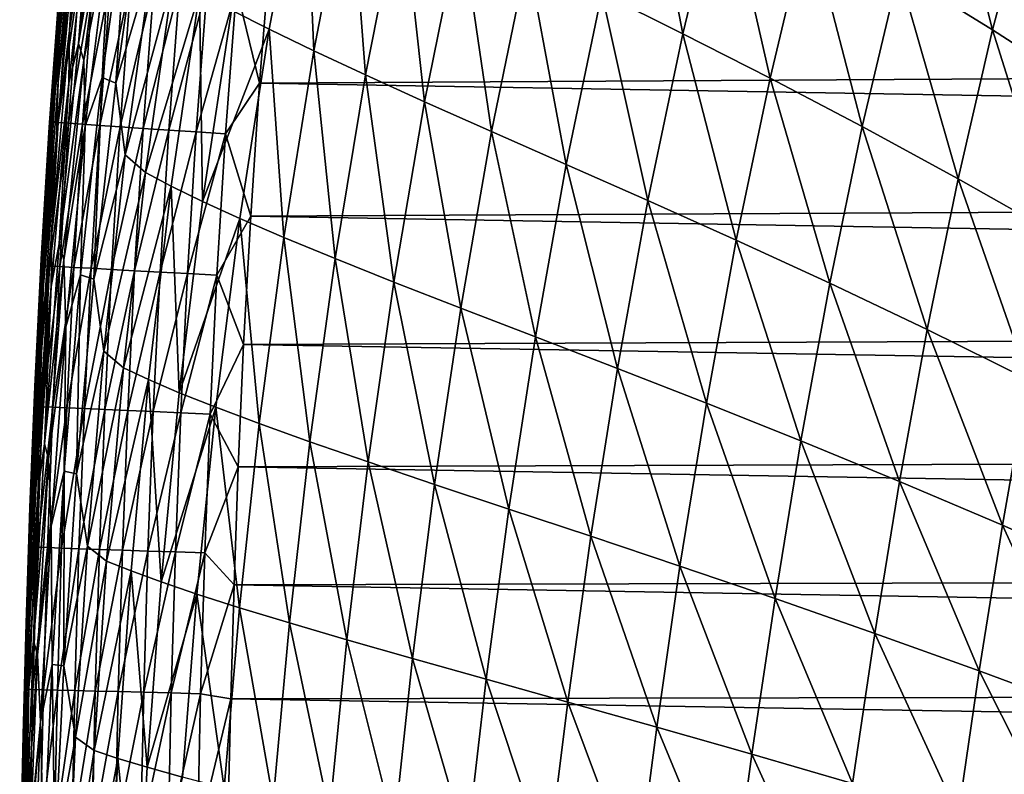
# Model space of a CAD drawing. Header units: metres. Extents: x -36 to 82, y -104 to 104.
# Tile 224 of 245: x -15.68 to -10.92, y 89.16 to 92.81. Entities that reach past the tile are written whole.
import ezdxf

# ---------------------------------------------------------------- set-up
doc = ezdxf.new("R2010")
doc.units = ezdxf.units.M
doc.layers.add('solid_FIT-SHOWER-153_SW0001', color=7, linetype='CONTINUOUS')

msp = doc.modelspace()

# ---------------------------------------------------------------- linework, layer by layer
at = {"layer": 'solid_FIT-SHOWER-153_SW0001'}
for points in [[(-15.325747, 93.727325, 4.434894), (-15.436179, 92.755493, 4.426104), (-15.408993, 93.208893, 6.528414)], [(-15.329805, 93.479897, 2.441659), (-15.436179, 92.755493, 4.426104), (-15.325747, 93.727325, 4.434894)], [(-12.470181, 92.740776, -16.345381), (-12.862459, 92.9375, -15.802518), (-12.665491, 93.755821, -15.783797)], [(-12.27844, 93.53772, -16.325872), (-12.470181, 92.740776, -16.345381), (-12.665491, 93.755821, -15.783797)], [(-10.971905, 92.759148, -17.542892), (-11.425581, 93.039719, -17.199934), (-11.227268, 93.771194, -17.17651)], [(-10.784652, 93.463058, -17.520176), (-10.971905, 92.759148, -17.542892), (-11.227268, 93.771194, -17.17651)], [(-15.393186, 92.692909, 0.548736), (-15.273589, 93.656158, 0.558719), (-15.24505, 93.573082, -1.221433)], [(-15.329805, 93.479897, 2.441659), (-15.273589, 93.656158, 0.558719), (-15.393186, 92.692909, 0.548736)], [(-14.298474, 93.670998, -11.922441), (-14.470284, 92.762062, -11.93236), (-14.65342, 92.855217, -10.912583)], [(-14.255111, 92.657829, -12.868882), (-14.470284, 92.762062, -11.93236), (-14.298474, 93.670998, -11.922441)], [(-14.08167, 93.554512, -12.858551), (-14.255111, 92.657829, -12.868882), (-14.298474, 93.670998, -11.922441)], [(-15.420673, 93.562958, 13.472419), (-15.508592, 92.562096, 13.468794), (-15.48623, 92.945602, 15.905334)], [(-15.500591, 92.537567, 11.044561), (-15.508592, 92.562096, 13.468794), (-15.420673, 93.562958, 13.472419)], [(-15.409331, 93.535843, 11.049768), (-15.500591, 92.537567, 11.044561), (-15.420673, 93.562958, 13.472419)], [(-15.49104, 92.508217, 8.729437), (-15.500591, 92.537567, 11.044561), (-15.409331, 93.535843, 11.049768)], [(-15.395889, 93.503342, 8.736116), (-15.49104, 92.508217, 8.729437), (-15.409331, 93.535843, 11.049768)], [(-15.393186, 92.692909, 0.548736), (-15.24505, 93.573082, -1.221433), (-15.367947, 92.612175, -1.231592)], [(-15.367947, 92.612175, -1.231592), (-15.24505, 93.573082, -1.221433), (-15.240558, 93.262962, -2.899921)], [(-14.005195, 92.541328, -13.724511), (-14.255111, 92.657829, -12.868882), (-14.08167, 93.554512, -12.858551)], [(-13.830716, 93.424042, -13.713521), (-14.005195, 92.541328, -13.724511), (-14.08167, 93.554512, -12.858551)], [(-12.047994, 92.525681, -16.816174), (-12.470181, 92.740776, -16.345381), (-12.27844, 93.53772, -16.325872)], [(-11.86304, 93.299141, -16.796171), (-12.047994, 92.525681, -16.816174), (-12.27844, 93.53772, -16.325872)], [(-15.408993, 93.208893, 6.528414), (-15.49104, 92.508217, 8.729437), (-15.395889, 93.503342, 8.736116)], [(-15.329805, 93.479897, 2.441659), (-15.393186, 92.692909, 0.548736), (-15.439937, 92.500984, 2.432027)], [(-15.329805, 93.479897, 2.441659), (-15.439937, 92.500984, 2.432027), (-15.436179, 92.755493, 4.426104)], [(-15.279119, 92.528992, -4.480848), (-15.148307, 93.479805, -4.471097), (-15.211944, 92.500854, -5.955317)], [(-15.240558, 93.262962, -2.899921), (-15.148307, 93.479805, -4.471097), (-15.279119, 92.528992, -4.480848)], [(-15.148307, 93.479805, -4.471097), (-15.077008, 93.444908, -5.94599), (-15.211944, 92.500854, -5.955317)], [(-15.211944, 92.500854, -5.955317), (-15.077008, 93.444908, -5.94599), (-15.035662, 93.106277, -7.327591)], [(-10.503961, 92.457245, -17.832104), (-10.971905, 92.759148, -17.542892), (-10.784652, 93.463058, -17.520176)], [(-13.718927, 92.411453, -14.500353), (-14.005195, 92.541328, -13.724511), (-13.830716, 93.424042, -13.713521)], [(-13.544198, 93.278381, -14.488506), (-13.718927, 92.411453, -14.500353), (-13.830716, 93.424042, -13.713521)], [(-14.46651, 93.135902, 16.90811), (14.504702, 92.668457, 16.90811), (14.450302, 93.314362, 16.90811)], [(-11.602285, 92.291908, -17.220165), (-12.047994, 92.525681, -16.816174), (-11.86304, 93.299141, -16.796171)], [(-11.425581, 93.039719, -17.199934), (-11.602285, 92.291908, -17.220165), (-11.86304, 93.299141, -16.796171)], [(-15.367947, 92.612175, -1.231592), (-15.240558, 93.262962, -2.899921), (-15.361009, 92.293579, -2.909927)], [(-15.361009, 92.293579, -2.909927), (-15.240558, 93.262962, -2.899921), (-15.279119, 92.528992, -4.480848)], [(-13.395162, 92.267204, -15.197135), (-13.718927, 92.411453, -14.500353), (-13.544198, 93.278381, -14.488506)], [(-13.221196, 93.116455, -15.18431), (-13.395162, 92.267204, -15.197135), (-13.544198, 93.278381, -14.488506)], [(-15.408993, 93.208893, 6.528414), (-15.499466, 92.244308, 6.520647), (-15.49104, 92.508217, 8.729437)], [(-15.436179, 92.755493, 4.426104), (-15.499466, 92.244308, 6.520647), (-15.408993, 93.208893, 6.528414)], [(-15.211944, 92.500854, -5.955317), (-15.035662, 93.106277, -7.327591), (-15.166949, 92.155289, -7.33603)], [(-15.166949, 92.155289, -7.33603), (-15.035662, 93.106277, -7.327591), (-14.93516, 93.013382, -8.612913)], [(-14.629335, 92.959618, 16.897474), (-14.517796, 92.500931, 16.90811), (-14.46651, 93.135902, 16.90811)], [(-14.46651, 93.135902, 16.90811), (-14.517796, 92.500931, 16.90811), (14.504702, 92.668457, 16.90811)], [(-13.034451, 92.107872, -15.816376), (-13.395162, 92.267204, -15.197135), (-13.221196, 93.116455, -15.18431)], [(-12.862459, 92.9375, -15.802518), (-13.034451, 92.107872, -15.816376), (-13.221196, 93.116455, -15.18431)], [(-15.468873, 93.029892, 16.053764), (-15.48623, 92.945602, 15.905334), (-15.522954, 92.312614, 16.054338)], [(-15.468873, 93.029892, 16.053764), (-15.522954, 92.312614, 16.054338), (-15.437848, 93.02729, 16.19557)], [(-15.522954, 92.312614, 16.054338), (-15.491826, 92.310501, 16.196068), (-15.437848, 93.02729, 16.19557)], [(-15.437848, 93.02729, 16.19557), (-15.491826, 92.310501, 16.196068), (-15.387697, 93.023094, 16.328945)], [(-15.491826, 92.310501, 16.196068), (-15.441569, 92.307098, 16.329363), (-15.387697, 93.023094, 16.328945)], [(-15.387697, 93.023094, 16.328945), (-15.441569, 92.307098, 16.329363), (-15.319948, 93.017426, 16.452353)], [(-15.441569, 92.307098, 16.329363), (-15.373711, 92.302498, 16.452692), (-15.319948, 93.017426, 16.452353)], [(-15.319948, 93.017426, 16.452353), (-15.373711, 92.302498, 16.452692), (-15.236126, 93.010406, 16.564257)], [(-15.373711, 92.302498, 16.452692), (-15.289778, 92.296806, 16.56452), (-15.236126, 93.010406, 16.564257)], [(-15.236126, 93.010406, 16.564257), (-15.289778, 92.296806, 16.56452), (-15.137757, 93.002174, 16.663122)], [(-15.166949, 92.155289, -7.33603), (-14.93516, 93.013382, -8.612913), (-15.069028, 92.068726, -8.620649)], [(-14.807417, 92.938545, -9.806965), (-15.069028, 92.068726, -8.620649), (-14.93516, 93.013382, -8.612913)], [(-11.139006, 92.0392, -17.563126), (-11.602285, 92.291908, -17.220165), (-11.425581, 93.039719, -17.199934)], [(-10.971905, 92.759148, -17.542892), (-11.139006, 92.0392, -17.563126), (-11.425581, 93.039719, -17.199934)], [(-15.289778, 92.296806, 16.56452), (-15.191296, 92.290138, 16.663313), (-15.137757, 93.002174, 16.663122)], [(-15.137757, 93.002174, 16.663122), (-15.191296, 92.290138, 16.663313), (-15.026368, 92.992851, 16.747412)], [(-15.191296, 92.290138, 16.663313), (-15.079791, 92.282578, 16.74754), (-15.026368, 92.992851, 16.747412)], [(-15.026368, 92.992851, 16.747412), (-15.079791, 92.282578, 16.74754), (-14.903483, 92.982567, 16.81559)], [(-15.079791, 92.282578, 16.74754), (-14.956792, 92.274239, 16.815666), (-14.903483, 92.982567, 16.81559)], [(-14.903483, 92.982567, 16.81559), (-14.956792, 92.274239, 16.815666), (-14.770631, 92.971443, 16.866123)], [(-14.956792, 92.274239, 16.815666), (-14.823823, 92.265228, 16.866159), (-14.770631, 92.971443, 16.866123)], [(-14.770631, 92.971443, 16.866123), (-14.823823, 92.265228, 16.866159), (-14.629335, 92.959618, 16.897474)], [(-15.508592, 92.562096, 13.468794), (-15.535116, 92.288979, 15.905917), (-15.48623, 92.945602, 15.905334)], [(-15.522954, 92.312614, 16.054338), (-15.48623, 92.945602, 15.905334), (-15.535116, 92.288979, 15.905917)], [(-14.807417, 92.938545, -9.806965), (-14.944369, 92.002449, -9.814077), (-15.069028, 92.068726, -8.620649)], [(-14.793273, 91.928871, -10.919178), (-14.944369, 92.002449, -9.814077), (-14.807417, 92.938545, -9.806965)], [(-14.823823, 92.265228, 16.866159), (-14.682411, 92.255646, 16.897484), (-14.629335, 92.959618, 16.897474)], [(-14.65342, 92.855217, -10.912583), (-14.793273, 91.928871, -10.919178), (-14.807417, 92.938545, -9.806965)], [(-14.629335, 92.959618, 16.897474), (-14.682411, 92.255646, 16.897484), (-14.517796, 92.500931, 16.90811)], [(-12.638805, 91.932785, -16.36026), (-13.034451, 92.107872, -15.816376), (-12.862459, 92.9375, -15.802518)], [(-12.470181, 92.740776, -16.345381), (-12.638805, 91.932785, -16.36026), (-12.862459, 92.9375, -15.802518)], [(-14.470284, 92.762062, -11.93236), (-14.793273, 91.928871, -10.919178), (-14.65342, 92.855217, -10.912583)], [(-15.436179, 92.755493, 4.426104), (-15.522079, 91.775833, 4.417158), (-15.499466, 92.244308, 6.520647)], [(-15.439937, 92.500984, 2.432027), (-15.522079, 91.775833, 4.417158), (-15.436179, 92.755493, 4.426104)], [(-14.470284, 92.762062, -11.93236), (-14.612805, 91.846817, -11.938603), (-14.793273, 91.928871, -10.919178)], [(-14.400023, 91.755196, -12.875005), (-14.612805, 91.846817, -11.938603), (-14.470284, 92.762062, -11.93236)], [(-14.255111, 92.657829, -12.868882), (-14.400023, 91.755196, -12.875005), (-14.470284, 92.762062, -11.93236)], [(-12.211722, 91.741386, -16.832016), (-12.638805, 91.932785, -16.36026), (-12.470181, 92.740776, -16.345381)], [(-12.047994, 92.525681, -16.816174), (-12.211722, 91.741386, -16.832016), (-12.470181, 92.740776, -16.345381)], [(-10.66018, 91.767441, -17.852249), (-11.139006, 92.0392, -17.563126), (-10.971905, 92.759148, -17.542892)], [(-10.503961, 92.457245, -17.832104), (-10.66018, 91.767441, -17.852249), (-10.971905, 92.759148, -17.542892)], [(-15.487064, 91.723152, 0.538888), (-15.393186, 92.692909, 0.548736), (-15.367947, 92.612175, -1.231592)], [(-15.439937, 92.500984, 2.432027), (-15.393186, 92.692909, 0.548736), (-15.487064, 91.723152, 0.538888)], [(-14.517796, 92.500931, 16.90811), (14.550445, 92.003929, 16.90811), (14.504702, 92.668457, 16.90811)], [(-14.152151, 91.652969, -13.730799), (-14.400023, 91.755196, -12.875005), (-14.255111, 92.657829, -12.868882)], [(-14.005195, 92.541328, -13.724511), (-14.152151, 91.652969, -13.730799), (-14.255111, 92.657829, -12.868882)], [(-15.487064, 91.723152, 0.538888), (-15.367947, 92.612175, -1.231592), (-15.464617, 91.64579, -1.241395)], [(-15.464617, 91.64579, -1.241395), (-15.367947, 92.612175, -1.231592), (-15.361009, 92.293579, -2.909927)], [(-15.508592, 92.562096, 13.468794), (-15.574647, 91.553886, 13.465129), (-15.535116, 92.288979, 15.905917)], [(-15.56951, 91.53244, 11.039222), (-15.574647, 91.553886, 13.465129), (-15.508592, 92.562096, 13.468794)], [(-15.500591, 92.537567, 11.044561), (-15.56951, 91.53244, 11.039222), (-15.508592, 92.562096, 13.468794)], [(-15.563292, 91.506805, 8.722562), (-15.56951, 91.53244, 11.039222), (-15.500591, 92.537567, 11.044561)], [(-15.49104, 92.508217, 8.729437), (-15.563292, 91.506805, 8.722562), (-15.500591, 92.537567, 11.044561)], [(-13.867398, 91.539124, -14.507102), (-14.152151, 91.652969, -13.730799), (-14.005195, 92.541328, -13.724511)], [(-13.718927, 92.411453, -14.500353), (-13.867398, 91.539124, -14.507102), (-14.005195, 92.541328, -13.724511)], [(-15.499466, 92.244308, 6.520647), (-15.563292, 91.506805, 8.722562), (-15.49104, 92.508217, 8.729437)], [(-15.439937, 92.500984, 2.432027), (-15.487064, 91.723152, 0.538888), (-15.525193, 91.516853, 2.422374)], [(-15.439937, 92.500984, 2.432027), (-15.525193, 91.516853, 2.422374), (-15.522079, 91.775833, 4.417158)], [(-15.382776, 91.573982, -4.489694), (-15.279119, 92.528992, -4.480848), (-15.319379, 91.553055, -5.9634)], [(-15.361009, 92.293579, -2.909927), (-15.279119, 92.528992, -4.480848), (-15.382776, 91.573982, -4.489694)], [(-15.279119, 92.528992, -4.480848), (-15.211944, 92.500854, -5.955317), (-15.319379, 91.553055, -5.9634)], [(-15.319379, 91.553055, -5.9634), (-15.211944, 92.500854, -5.955317), (-15.166949, 92.155289, -7.33603)], [(-14.682411, 92.255646, 16.897484), (-14.559734, 91.858528, 16.90811), (-14.517796, 92.500931, 16.90811)], [(-14.517796, 92.500931, 16.90811), (-14.559734, 91.858528, 16.90811), (14.550445, 92.003929, 16.90811)], [(-11.759527, 91.533424, -17.236889), (-12.211722, 91.741386, -16.832016), (-12.047994, 92.525681, -16.816174)], [(-11.602285, 92.291908, -17.220165), (-11.759527, 91.533424, -17.236889), (-12.047994, 92.525681, -16.816174)], [(-13.544395, 91.412735, -15.20464), (-13.867398, 91.539124, -14.507102), (-13.718927, 92.411453, -14.500353)], [(-13.395162, 92.267204, -15.197135), (-13.544395, 91.412735, -15.20464), (-13.718927, 92.411453, -14.500353)], [(-15.522954, 92.312614, 16.054338), (-15.535116, 92.288979, 15.905917), (-15.574203, 91.650139, 15.906423)], [(-15.522954, 92.312614, 16.054338), (-15.574203, 91.650139, 15.906423), (-15.565388, 91.618111, 16.054829)], [(-15.522954, 92.312614, 16.054338), (-15.565388, 91.618111, 16.054829), (-15.491826, 92.310501, 16.196068)], [(-15.565388, 91.618111, 16.054829), (-15.534178, 91.616402, 16.196491), (-15.491826, 92.310501, 16.196068)], [(-15.491826, 92.310501, 16.196068), (-15.534178, 91.616402, 16.196491), (-15.441569, 92.307098, 16.329363)], [(-15.534178, 91.616402, 16.196491), (-15.483843, 91.613663, 16.32972), (-15.441569, 92.307098, 16.329363)], [(-15.441569, 92.307098, 16.329363), (-15.483843, 91.613663, 16.32972), (-15.373711, 92.302498, 16.452692)], [(-15.483843, 91.613663, 16.32972), (-15.415907, 91.609955, 16.452982), (-15.373711, 92.302498, 16.452692)], [(-15.373711, 92.302498, 16.452692), (-15.415907, 91.609955, 16.452982), (-15.289778, 92.296806, 16.56452)], [(-15.415907, 91.609955, 16.452982), (-15.331899, 91.605377, 16.564745), (-15.289778, 92.296806, 16.56452)], [(-15.289778, 92.296806, 16.56452), (-15.331899, 91.605377, 16.564745), (-15.191296, 92.290138, 16.663313)], [(-15.574647, 91.553886, 13.465129), (-15.574203, 91.650139, 15.906423), (-15.535116, 92.288979, 15.905917)], [(-15.464617, 91.64579, -1.241395), (-15.361009, 92.293579, -2.909927), (-15.454994, 91.321831, -2.919288)], [(-15.454994, 91.321831, -2.919288), (-15.361009, 92.293579, -2.909927), (-15.382776, 91.573982, -4.489694)], [(-15.331899, 91.605377, 16.564745), (-15.233344, 91.599998, 16.663477), (-15.191296, 92.290138, 16.663313)], [(-15.191296, 92.290138, 16.663313), (-15.233344, 91.599998, 16.663477), (-15.079791, 92.282578, 16.74754)], [(-15.233344, 91.599998, 16.663477), (-15.121769, 91.593918, 16.74765), (-15.079791, 92.282578, 16.74754)], [(-15.079791, 92.282578, 16.74754), (-15.121769, 91.593918, 16.74765), (-14.956792, 92.274239, 16.815666)], [(-15.121769, 91.593918, 16.74765), (-14.9987, 91.587212, 16.815731), (-14.956792, 92.274239, 16.815666)], [(-14.956792, 92.274239, 16.815666), (-14.9987, 91.587212, 16.815731), (-14.823823, 92.265228, 16.866159)], [(-14.9987, 91.587212, 16.815731), (-14.865664, 91.579956, 16.86619), (-14.823823, 92.265228, 16.866159)], [(-14.823823, 92.265228, 16.866159), (-14.865664, 91.579956, 16.86619), (-14.682411, 92.255646, 16.897484)], [(-14.865664, 91.579956, 16.86619), (-14.724189, 91.572243, 16.897491), (-14.682411, 92.255646, 16.897484)], [(-14.682411, 92.255646, 16.897484), (-14.724189, 91.572243, 16.897491), (-14.559734, 91.858528, 16.90811)], [(-13.183458, 91.273155, -15.824913), (-13.544395, 91.412735, -15.20464), (-13.395162, 92.267204, -15.197135)], [(-13.034451, 92.107872, -15.816376), (-13.183458, 91.273155, -15.824913), (-13.395162, 92.267204, -15.197135)], [(-11.288129, 91.308701, -17.580658), (-11.759527, 91.533424, -17.236889), (-11.602285, 92.291908, -17.220165)], [(-11.139006, 92.0392, -17.563126), (-11.288129, 91.308701, -17.580658), (-11.602285, 92.291908, -17.220165)], [(-15.499466, 92.244308, 6.520647), (-15.568527, 91.27668, 6.512708), (-15.563292, 91.506805, 8.722562)], [(-15.522079, 91.775833, 4.417158), (-15.568527, 91.27668, 6.512708), (-15.499466, 92.244308, 6.520647)], [(-15.319379, 91.553055, -5.9634), (-15.166949, 92.155289, -7.33603), (-15.27072, 91.203644, -7.342772)], [(-15.27072, 91.203644, -7.342772), (-15.166949, 92.155289, -7.33603), (-15.069028, 92.068726, -8.620649)], [(-12.786348, 91.119797, -16.370073), (-13.183458, 91.273155, -15.824913), (-13.034451, 92.107872, -15.816376)], [(-12.638805, 91.932785, -16.36026), (-12.786348, 91.119797, -16.370073), (-13.034451, 92.107872, -15.816376)], [(-15.27072, 91.203644, -7.342772), (-15.069028, 92.068726, -8.620649), (-15.175297, 91.124161, -8.626214)], [(-14.944369, 92.002449, -9.814077), (-15.175297, 91.124161, -8.626214), (-15.069028, 92.068726, -8.620649)], [(-10.799579, 91.067154, -17.870567), (-11.288129, 91.308701, -17.580658), (-11.139006, 92.0392, -17.563126)], [(-10.66018, 91.767441, -17.852249), (-10.799579, 91.067154, -17.870567), (-11.139006, 92.0392, -17.563126)], [(-14.944369, 92.002449, -9.814077), (-15.053778, 91.066872, -9.818489), (-15.175297, 91.124161, -8.626214)], [(-14.905818, 91.003418, -10.922505), (-15.053778, 91.066872, -9.818489), (-14.944369, 92.002449, -9.814077)], [(-14.793273, 91.928871, -10.919178), (-14.905818, 91.003418, -10.922505), (-14.944369, 92.002449, -9.814077)], [(-14.559734, 91.858528, 16.90811), (14.588284, 91.358467, 16.90811), (14.550445, 92.003929, 16.90811)], [(-14.612805, 91.846817, -11.938603), (-14.905818, 91.003418, -10.922505), (-14.793273, 91.928871, -10.919178)], [(-12.356315, 90.952141, -16.843306), (-12.786348, 91.119797, -16.370073), (-12.638805, 91.932785, -16.36026)], [(-12.211722, 91.741386, -16.832016), (-12.356315, 90.952141, -16.843306), (-12.638805, 91.932785, -16.36026)], [(-14.612805, 91.846817, -11.938603), (-14.728461, 90.932762, -11.940999), (-14.905818, 91.003418, -10.922505)], [(-14.518741, 90.853981, -12.876705), (-14.728461, 90.932762, -11.940999), (-14.612805, 91.846817, -11.938603)], [(-14.724189, 91.572243, 16.897491), (-14.594368, 91.236603, 16.90811), (-14.559734, 91.858528, 16.90811)], [(-14.400023, 91.755196, -12.875005), (-14.518741, 90.853981, -12.876705), (-14.612805, 91.846817, -11.938603)], [(-14.559734, 91.858528, 16.90811), (-14.594368, 91.236603, 16.90811), (14.588284, 91.358467, 16.90811)], [(-15.522079, 91.775833, 4.417158), (-15.586611, 90.798264, 4.408131), (-15.568527, 91.27668, 6.512708)], [(-15.525193, 91.516853, 2.422374), (-15.586611, 90.798264, 4.408131), (-15.522079, 91.775833, 4.417158)], [(-14.273841, 90.766182, -13.732121), (-14.518741, 90.853981, -12.876705), (-14.400023, 91.755196, -12.875005)], [(-14.152151, 91.652969, -13.730799), (-14.273841, 90.766182, -13.732121), (-14.400023, 91.755196, -12.875005)], [(-11.899446, 90.769974, -17.2498), (-12.356315, 90.952141, -16.843306), (-12.211722, 91.741386, -16.832016)], [(-11.759527, 91.533424, -17.236889), (-11.899446, 90.769974, -17.2498), (-12.211722, 91.741386, -16.832016)], [(-15.558332, 90.756401, 0.529253), (-15.487064, 91.723152, 0.538888), (-15.464617, 91.64579, -1.241395)], [(-15.525193, 91.516853, 2.422374), (-15.487064, 91.723152, 0.538888), (-15.558332, 90.756401, 0.529253)], [(-15.574647, 91.553886, 13.465129), (-15.60497, 91.034203, 15.906858), (-15.574203, 91.650139, 15.906423)], [(-15.565388, 91.618111, 16.054829), (-15.574203, 91.650139, 15.906423), (-15.60497, 91.034203, 15.906858)], [(-15.558332, 90.756401, 0.529253), (-15.464617, 91.64579, -1.241395), (-15.538167, 90.683388, -1.250771)], [(-15.538167, 90.683388, -1.250771), (-15.464617, 91.64579, -1.241395), (-15.454994, 91.321831, -2.919288)], [(-13.991798, 90.668442, -14.508447), (-14.273841, 90.766182, -13.732121), (-14.152151, 91.652969, -13.730799)], [(-13.867398, 91.539124, -14.507102), (-13.991798, 90.668442, -14.508447), (-14.152151, 91.652969, -13.730799)], [(-15.565388, 91.618111, 16.054829), (-15.60497, 91.034203, 15.906858), (-15.598565, 90.936577, 16.055244)], [(-15.565388, 91.618111, 16.054829), (-15.598565, 90.936577, 16.055244), (-15.534178, 91.616402, 16.196491)], [(-15.598565, 90.936577, 16.055244), (-15.567292, 90.935219, 16.196852), (-15.534178, 91.616402, 16.196491)], [(-15.534178, 91.616402, 16.196491), (-15.567292, 90.935219, 16.196852), (-15.483843, 91.613663, 16.32972)], [(-15.567292, 90.935219, 16.196852), (-15.516898, 90.933037, 16.330023), (-15.483843, 91.613663, 16.32972)], [(-15.483843, 91.613663, 16.32972), (-15.516898, 90.933037, 16.330023), (-15.415907, 91.609955, 16.452982)], [(-15.516898, 90.933037, 16.330023), (-15.448908, 90.930084, 16.453226), (-15.415907, 91.609955, 16.452982)], [(-15.415907, 91.609955, 16.452982), (-15.448908, 90.930084, 16.453226), (-15.331899, 91.605377, 16.564745)], [(-15.448908, 90.930084, 16.453226), (-15.364849, 90.926437, 16.564936), (-15.331899, 91.605377, 16.564745)], [(-15.331899, 91.605377, 16.564745), (-15.364849, 90.926437, 16.564936), (-15.233344, 91.599998, 16.663477)], [(-15.364849, 90.926437, 16.564936), (-15.266248, 90.922165, 16.663618), (-15.233344, 91.599998, 16.663477)], [(-15.233344, 91.599998, 16.663477), (-15.266248, 90.922165, 16.663618), (-15.121769, 91.593918, 16.74765)], [(-15.266248, 90.922165, 16.663618), (-15.154631, 90.917328, 16.747746), (-15.121769, 91.593918, 16.74765)], [(-15.121769, 91.593918, 16.74765), (-15.154631, 90.917328, 16.747746), (-14.9987, 91.587212, 16.815731)], [(-15.154631, 90.917328, 16.747746), (-15.031524, 90.911987, 16.815786), (-14.9987, 91.587212, 16.815731)], [(-14.9987, 91.587212, 16.815731), (-15.031524, 90.911987, 16.815786), (-14.865664, 91.579956, 16.86619)], [(-15.574647, 91.553886, 13.465129), (-15.622218, 90.549789, 13.461446), (-15.60497, 91.034203, 15.906858)], [(-15.619445, 90.531769, 11.033789), (-15.622218, 90.549789, 13.461446), (-15.574647, 91.553886, 13.465129)], [(-15.56951, 91.53244, 11.039222), (-15.619445, 90.531769, 11.033789), (-15.574647, 91.553886, 13.465129)], [(-15.462332, 90.623886, -4.497595), (-15.382776, 91.573982, -4.489694), (-15.402312, 90.610374, -5.970212)], [(-15.454994, 91.321831, -2.919288), (-15.382776, 91.573982, -4.489694), (-15.462332, 90.623886, -4.497595)], [(-15.382776, 91.573982, -4.489694), (-15.319379, 91.553055, -5.9634), (-15.402312, 90.610374, -5.970212)], [(-15.402312, 90.610374, -5.970212), (-15.319379, 91.553055, -5.9634), (-15.27072, 91.203644, -7.342772)], [(-15.031524, 90.911987, 16.815786), (-14.898453, 90.906219, 16.866215), (-14.865664, 91.579956, 16.86619)], [(-14.865664, 91.579956, 16.86619), (-14.898453, 90.906219, 16.866215), (-14.724189, 91.572243, 16.897491)], [(-14.898453, 90.906219, 16.866215), (-14.756945, 90.900078, 16.897499), (-14.724189, 91.572243, 16.897491)], [(-14.724189, 91.572243, 16.897491), (-14.756945, 90.900078, 16.897499), (-14.594368, 91.236603, 16.90811)], [(-13.671033, 90.559937, -15.206483), (-13.991798, 90.668442, -14.508447), (-13.867398, 91.539124, -14.507102)], [(-13.544395, 91.412735, -15.20464), (-13.671033, 90.559937, -15.206483), (-13.867398, 91.539124, -14.507102)], [(-15.615978, 90.510262, 8.715549), (-15.619445, 90.531769, 11.033789), (-15.56951, 91.53244, 11.039222)], [(-15.563292, 91.506805, 8.722562), (-15.615978, 90.510262, 8.715549), (-15.56951, 91.53244, 11.039222)], [(-15.568527, 91.27668, 6.512708), (-15.615978, 90.510262, 8.715549), (-15.563292, 91.506805, 8.722562)], [(-15.525193, 91.516853, 2.422374), (-15.558332, 90.756401, 0.529253), (-15.588817, 90.537857, 2.412784)], [(-15.525193, 91.516853, 2.422374), (-15.588817, 90.537857, 2.412784), (-15.586611, 90.798264, 4.408131)], [(-11.42145, 90.573143, -17.59527), (-11.899446, 90.769974, -17.2498), (-11.759527, 91.533424, -17.236889)], [(-11.288129, 91.308701, -17.580658), (-11.42145, 90.573143, -17.59527), (-11.759527, 91.533424, -17.236889)], [(-13.31159, 90.440086, -15.827767), (-13.671033, 90.559937, -15.206483), (-13.544395, 91.412735, -15.20464)], [(-13.183458, 91.273155, -15.824913), (-13.31159, 90.440086, -15.827767), (-13.544395, 91.412735, -15.20464)], [(-14.594368, 91.236603, 16.90811), (14.61727, 90.743416, 16.90811), (14.588284, 91.358467, 16.90811)], [(-15.538167, 90.683388, -1.250771), (-15.454994, 91.321831, -2.919288), (-15.525763, 90.357689, -2.927953)], [(-15.525763, 90.357689, -2.927953), (-15.454994, 91.321831, -2.919288), (-15.462332, 90.623886, -4.497595)], [(-10.924332, 90.361649, -17.886932), (-11.42145, 90.573143, -17.59527), (-11.288129, 91.308701, -17.580658)], [(-10.799579, 91.067154, -17.870567), (-10.924332, 90.361649, -17.886932), (-11.288129, 91.308701, -17.580658)], [(-15.568527, 91.27668, 6.512708), (-15.619208, 90.3162, 6.504664), (-15.615978, 90.510262, 8.715549)], [(-15.586611, 90.798264, 4.408131), (-15.619208, 90.3162, 6.504664), (-15.568527, 91.27668, 6.512708)], [(-12.914909, 90.308357, -16.374462), (-13.31159, 90.440086, -15.827767), (-13.183458, 91.273155, -15.824913)], [(-12.786348, 91.119797, -16.370073), (-12.914909, 90.308357, -16.374462), (-13.183458, 91.273155, -15.824913)], [(-15.402312, 90.610374, -5.970212), (-15.27072, 91.203644, -7.342772), (-15.35013, 90.260712, -7.347822)], [(-15.35013, 90.260712, -7.347822), (-15.27072, 91.203644, -7.342772), (-15.175297, 91.124161, -8.626214)], [(-14.756945, 90.900078, 16.897499), (-14.621241, 90.645081, 16.90811), (-14.594368, 91.236603, 16.90811)], [(-14.594368, 91.236603, 16.90811), (-14.621241, 90.645081, 16.90811), (14.61727, 90.743416, 16.90811)], [(-15.35013, 90.260712, -7.347822), (-15.175297, 91.124161, -8.626214), (-15.257088, 90.188911, -8.629622)], [(-15.053778, 91.066872, -9.818489), (-15.257088, 90.188911, -8.629622), (-15.175297, 91.124161, -8.626214)], [(-12.483881, 90.164291, -16.849716), (-12.914909, 90.308357, -16.374462), (-12.786348, 91.119797, -16.370073)], [(-12.356315, 90.952141, -16.843306), (-12.483881, 90.164291, -16.849716), (-12.786348, 91.119797, -16.370073)], [(-15.053778, 91.066872, -9.818489), (-15.138695, 90.140869, -9.820219), (-15.257088, 90.188911, -8.629622)], [(-14.994029, 90.087715, -10.922582), (-15.138695, 90.140869, -9.820219), (-15.053778, 91.066872, -9.818489)], [(-14.905818, 91.003418, -10.922505), (-14.994029, 90.087715, -10.922582), (-15.053778, 91.066872, -9.818489)], [(-10.408561, 90.135429, -18.132507), (-10.924332, 90.361649, -17.886932), (-10.799579, 91.067154, -17.870567)], [(-15.622218, 90.549789, 13.461446), (-15.628731, 90.447517, 15.907219), (-15.60497, 91.034203, 15.906858)], [(-15.598565, 90.936577, 16.055244), (-15.60497, 91.034203, 15.906858), (-15.628731, 90.447517, 15.907219)], [(-14.728461, 90.932762, -11.940999), (-14.994029, 90.087715, -10.922582), (-14.905818, 91.003418, -10.922505)], [(-15.598565, 90.936577, 16.055244), (-15.628731, 90.447517, 15.907219), (-15.624599, 90.25647, 16.055597)], [(-15.598565, 90.936577, 16.055244), (-15.624599, 90.25647, 16.055597), (-15.567292, 90.935219, 16.196852)], [(-15.624599, 90.25647, 16.055597), (-15.593274, 90.255417, 16.197159), (-15.567292, 90.935219, 16.196852)], [(-15.567292, 90.935219, 16.196852), (-15.593274, 90.255417, 16.197159), (-15.516898, 90.933037, 16.330023)], [(-15.593274, 90.255417, 16.197159), (-15.542833, 90.253716, 16.33028), (-15.516898, 90.933037, 16.330023)], [(-15.516898, 90.933037, 16.330023), (-15.542833, 90.253716, 16.33028), (-15.448908, 90.930084, 16.453226)], [(-15.542833, 90.253716, 16.33028), (-15.474802, 90.251419, 16.453436), (-15.448908, 90.930084, 16.453226)], [(-15.448908, 90.930084, 16.453226), (-15.474802, 90.251419, 16.453436), (-15.364849, 90.926437, 16.564936)], [(-15.474802, 90.251419, 16.453436), (-15.390708, 90.248581, 16.565098), (-15.364849, 90.926437, 16.564936)], [(-15.364849, 90.926437, 16.564936), (-15.390708, 90.248581, 16.565098), (-15.266248, 90.922165, 16.663618)], [(-15.390708, 90.248581, 16.565098), (-15.292075, 90.245247, 16.663736), (-15.266248, 90.922165, 16.663618)], [(-15.266248, 90.922165, 16.663618), (-15.292075, 90.245247, 16.663736), (-15.154631, 90.917328, 16.747746)], [(-15.292075, 90.245247, 16.663736), (-15.18043, 90.241486, 16.747824), (-15.154631, 90.917328, 16.747746)], [(-15.154631, 90.917328, 16.747746), (-15.18043, 90.241486, 16.747824), (-15.031524, 90.911987, 16.815786)], [(-14.728461, 90.932762, -11.940999), (-14.820135, 90.028572, -11.939548), (-14.994029, 90.087715, -10.922582)], [(-14.614048, 89.962669, -12.873958), (-14.820135, 90.028572, -11.939548), (-14.728461, 90.932762, -11.940999)], [(-14.518741, 90.853981, -12.876705), (-14.614048, 89.962669, -12.873958), (-14.728461, 90.932762, -11.940999)], [(-12.024167, 90.007713, -17.258612), (-12.483881, 90.164291, -16.849716), (-12.356315, 90.952141, -16.843306)], [(-11.899446, 90.769974, -17.2498), (-12.024167, 90.007713, -17.258612), (-12.356315, 90.952141, -16.843306)], [(-15.18043, 90.241486, 16.747824), (-15.0573, 90.237328, 16.815834), (-15.031524, 90.911987, 16.815786)], [(-15.031524, 90.911987, 16.815786), (-15.0573, 90.237328, 16.815834), (-14.898453, 90.906219, 16.866215)], [(-15.0573, 90.237328, 16.815834), (-14.92421, 90.232834, 16.866236), (-14.898453, 90.906219, 16.866215)], [(-14.898453, 90.906219, 16.866215), (-14.92421, 90.232834, 16.866236), (-14.756945, 90.900078, 16.897499)], [(-14.92421, 90.232834, 16.866236), (-14.782686, 90.228058, 16.897505), (-14.756945, 90.900078, 16.897499)], [(-14.756945, 90.900078, 16.897499), (-14.782686, 90.228058, 16.897505), (-14.621241, 90.645081, 16.90811)], [(-14.372932, 89.889252, -13.728421), (-14.614048, 89.962669, -12.873958), (-14.518741, 90.853981, -12.876705)], [(-14.273841, 90.766182, -13.732121), (-14.372932, 89.889252, -13.728421), (-14.518741, 90.853981, -12.876705)], [(-15.586611, 90.798264, 4.408131), (-15.632958, 89.833397, 4.399102), (-15.619208, 90.3162, 6.504664)], [(-15.588817, 90.537857, 2.412784), (-15.632958, 89.833397, 4.399102), (-15.586611, 90.798264, 4.408131)], [(-15.610156, 89.802841, 0.519908), (-15.558332, 90.756401, 0.529253), (-15.538167, 90.683388, -1.250771)], [(-15.588817, 90.537857, 2.412784), (-15.558332, 90.756401, 0.529253), (-15.610156, 89.802841, 0.519908)], [(-14.621241, 90.645081, 16.90811), (14.638354, 90.147438, 16.90811), (14.61727, 90.743416, 16.90811)], [(-14.094679, 89.807518, -14.504288), (-14.372932, 89.889252, -13.728421), (-14.273841, 90.766182, -13.732121)], [(-13.991798, 90.668442, -14.508447), (-14.094679, 89.807518, -14.504288), (-14.273841, 90.766182, -13.732121)], [(-11.541092, 89.838501, -17.606743), (-12.024167, 90.007713, -17.258612), (-11.899446, 90.769974, -17.2498)], [(-11.42145, 90.573143, -17.59527), (-11.541092, 89.838501, -17.606743), (-11.899446, 90.769974, -17.2498)], [(-15.610156, 89.802841, 0.519908), (-15.538167, 90.683388, -1.250771), (-15.591777, 89.735008, -1.259655)], [(-15.591777, 89.735008, -1.259655), (-15.538167, 90.683388, -1.250771), (-15.525763, 90.357689, -2.927953)], [(-14.782686, 90.228058, 16.897505), (-14.640808, 90.074043, 16.90811), (-14.621241, 90.645081, 16.90811)], [(-14.621241, 90.645081, 16.90811), (-14.640808, 90.074043, 16.90811), (14.638354, 90.147438, 16.90811)], [(-13.777511, 89.716721, -15.20252), (-14.094679, 89.807518, -14.504288), (-13.991798, 90.668442, -14.508447)], [(-13.671033, 90.559937, -15.206483), (-13.777511, 89.716721, -15.20252), (-13.991798, 90.668442, -14.508447)], [(-15.525763, 90.357689, -2.927953), (-15.462332, 90.623886, -4.497595), (-15.520937, 89.688339, -4.504525)], [(-15.520937, 89.688339, -4.504525), (-15.462332, 90.623886, -4.497595), (-15.463868, 89.682236, -5.975749)], [(-15.462332, 90.623886, -4.497595), (-15.402312, 90.610374, -5.970212), (-15.463868, 89.682236, -5.975749)], [(-15.463868, 89.682236, -5.975749), (-15.402312, 90.610374, -5.970212), (-15.35013, 90.260712, -7.347822)], [(-15.622218, 90.549789, 13.461446), (-15.654665, 89.561554, 13.457769), (-15.628731, 90.447517, 15.907219)], [(-15.65374, 89.547157, 11.028304), (-15.654665, 89.561554, 13.457769), (-15.622218, 90.549789, 13.461446)], [(-15.619445, 90.531769, 11.033789), (-15.65374, 89.547157, 11.028304), (-15.622218, 90.549789, 13.461446)], [(-15.588817, 90.537857, 2.412784), (-15.610156, 89.802841, 0.519908), (-15.634071, 89.574677, 2.403339)], [(-15.588817, 90.537857, 2.412784), (-15.634071, 89.574677, 2.403339), (-15.632958, 89.833397, 4.399102)], [(-13.421175, 89.616371, -15.82476), (-13.777511, 89.716721, -15.20252), (-13.671033, 90.559937, -15.206483)], [(-13.31159, 90.440086, -15.827767), (-13.421175, 89.616371, -15.82476), (-13.671033, 90.559937, -15.206483)], [(-11.036545, 89.656708, -17.901196), (-11.541092, 89.838501, -17.606743), (-11.42145, 90.573143, -17.59527)], [(-10.924332, 90.361649, -17.886932), (-11.036545, 89.656708, -17.901196), (-11.42145, 90.573143, -17.59527)], [(-15.65243, 89.530014, 8.708456), (-15.65374, 89.547157, 11.028304), (-15.619445, 90.531769, 11.033789)], [(-15.615978, 90.510262, 8.715549), (-15.65243, 89.530014, 8.708456), (-15.619445, 90.531769, 11.033789)], [(-15.619208, 90.3162, 6.504664), (-15.65243, 89.530014, 8.708456), (-15.615978, 90.510262, 8.715549)], [(-15.654665, 89.561554, 13.457769), (-15.646962, 89.887993, 15.907507), (-15.628731, 90.447517, 15.907219)], [(-15.624599, 90.25647, 16.055597), (-15.628731, 90.447517, 15.907219), (-15.646962, 89.887993, 15.907507)], [(-13.026722, 89.505981, -16.373215), (-13.421175, 89.616371, -15.82476), (-13.31159, 90.440086, -15.827767)], [(-12.914909, 90.308357, -16.374462), (-13.026722, 89.505981, -16.373215), (-13.31159, 90.440086, -15.827767)], [(-15.591777, 89.735008, -1.259655), (-15.525763, 90.357689, -2.927953), (-15.576591, 89.411316, -2.935872)], [(-15.576591, 89.411316, -2.935872), (-15.525763, 90.357689, -2.927953), (-15.520937, 89.688339, -4.504525)], [(-10.51098, 89.462303, -18.149548), (-11.036545, 89.656708, -17.901196), (-10.924332, 90.361649, -17.886932)], [(-10.408561, 90.135429, -18.132507), (-10.51098, 89.462303, -18.149548), (-10.924332, 90.361649, -17.886932)], [(-15.619208, 90.3162, 6.504664), (-15.654543, 89.373138, 6.496583), (-15.65243, 89.530014, 8.708456)], [(-15.632958, 89.833397, 4.399102), (-15.654543, 89.373138, 6.496583), (-15.619208, 90.3162, 6.504664)], [(-12.596573, 89.385162, -16.851019), (-13.026722, 89.505981, -16.373215), (-12.914909, 90.308357, -16.374462)], [(-12.483881, 90.164291, -16.849716), (-12.596573, 89.385162, -16.851019), (-12.914909, 90.308357, -16.374462)], [(-15.624599, 90.25647, 16.055597), (-15.646962, 89.887993, 15.907507), (-15.64489, 89.568237, 16.055895)], [(-15.624599, 90.25647, 16.055597), (-15.64489, 89.568237, 16.055895), (-15.593274, 90.255417, 16.197159)], [(-15.64489, 89.568237, 16.055895), (-15.613523, 89.567444, 16.197414), (-15.593274, 90.255417, 16.197159)], [(-15.593274, 90.255417, 16.197159), (-15.613523, 89.567444, 16.197414), (-15.542833, 90.253716, 16.33028)], [(-15.613523, 89.567444, 16.197414), (-15.563046, 89.566162, 16.330496), (-15.542833, 90.253716, 16.33028)], [(-15.542833, 90.253716, 16.33028), (-15.563046, 89.566162, 16.330496), (-15.474802, 90.251419, 16.453436)], [(-15.563046, 89.566162, 16.330496), (-15.494984, 89.564438, 16.453611), (-15.474802, 90.251419, 16.453436)], [(-15.474802, 90.251419, 16.453436), (-15.494984, 89.564438, 16.453611), (-15.390708, 90.248581, 16.565098)], [(-15.494984, 89.564438, 16.453611), (-15.410862, 89.562302, 16.565233), (-15.390708, 90.248581, 16.565098)], [(-15.463868, 89.682236, -5.975749), (-15.35013, 90.260712, -7.347822), (-15.408384, 89.336037, -7.351193)], [(-15.390708, 90.248581, 16.565098), (-15.410862, 89.562302, 16.565233), (-15.292075, 90.245247, 16.663736)], [(-15.408384, 89.336037, -7.351193), (-15.35013, 90.260712, -7.347822), (-15.257088, 90.188911, -8.629622)], [(-15.410862, 89.562302, 16.565233), (-15.312206, 89.559799, 16.663836), (-15.292075, 90.245247, 16.663736)], [(-15.292075, 90.245247, 16.663736), (-15.312206, 89.559799, 16.663836), (-15.18043, 90.241486, 16.747824)], [(-15.312206, 89.559799, 16.663836), (-15.200543, 89.556969, 16.74789), (-15.18043, 90.241486, 16.747824)], [(-15.18043, 90.241486, 16.747824), (-15.200543, 89.556969, 16.74789), (-15.0573, 90.237328, 16.815834)], [(-15.200543, 89.556969, 16.74789), (-15.077398, 89.553848, 16.815872), (-15.0573, 90.237328, 16.815834)], [(-15.0573, 90.237328, 16.815834), (-15.077398, 89.553848, 16.815872), (-14.92421, 90.232834, 16.866236)], [(-15.077398, 89.553848, 16.815872), (-14.944297, 89.550468, 16.866255), (-14.92421, 90.232834, 16.866236)], [(-14.92421, 90.232834, 16.866236), (-14.944297, 89.550468, 16.866255), (-14.782686, 90.228058, 16.897505)], [(-14.944297, 89.550468, 16.866255), (-14.802765, 89.546883, 16.897509), (-14.782686, 90.228058, 16.897505)], [(-14.782686, 90.228058, 16.897505), (-14.802765, 89.546883, 16.897509), (-14.640808, 90.074043, 16.90811)], [(-15.408384, 89.336037, -7.351193), (-15.257088, 90.188911, -8.629622), (-15.31757, 89.272385, -8.6309)], [(-15.138695, 90.140869, -9.820219), (-15.31757, 89.272385, -8.6309), (-15.257088, 90.188911, -8.629622)], [(-12.135772, 89.253754, -17.263092), (-12.596573, 89.385162, -16.851019), (-12.483881, 90.164291, -16.849716)], [(-12.024167, 90.007713, -17.258612), (-12.135772, 89.253754, -17.263092), (-12.483881, 90.164291, -16.849716)], [(-15.138695, 90.140869, -9.820219), (-15.202229, 89.233643, -9.819303), (-15.31757, 89.272385, -8.6309)], [(-15.060938, 89.190773, -10.919438), (-15.202229, 89.233643, -9.819303), (-15.138695, 90.140869, -9.820219)], [(-14.994029, 90.087715, -10.922582), (-15.060938, 89.190773, -10.919438), (-15.138695, 90.140869, -9.820219)], [(-14.640808, 90.074043, 16.90811), (14.655145, 89.574226, 16.90811), (14.638354, 90.147438, 16.90811)], [(-14.820135, 90.028572, -11.939548), (-15.060938, 89.190773, -10.919438), (-14.994029, 90.087715, -10.922582)], [(-14.802765, 89.546883, 16.897509), (-14.656486, 89.521622, 16.90811), (-14.640808, 90.074043, 16.90811)], [(-14.640808, 90.074043, 16.90811), (-14.656486, 89.521622, 16.90811), (14.655145, 89.574226, 16.90811)], [(-14.820135, 90.028572, -11.939548), (-14.890765, 89.143066, -11.934271), (-15.060938, 89.190773, -10.919438)], [(-14.688777, 89.089882, -12.866763), (-14.890765, 89.143066, -11.934271), (-14.820135, 90.028572, -11.939548)], [(-14.614048, 89.962669, -12.873958), (-14.688777, 89.089882, -12.866763), (-14.820135, 90.028572, -11.939548)], [(-14.452142, 89.030617, -13.719665), (-14.688777, 89.089882, -12.866763), (-14.614048, 89.962669, -12.873958)], [(-14.372932, 89.889252, -13.728421), (-14.452142, 89.030617, -13.719665), (-14.614048, 89.962669, -12.873958)], [(-11.649077, 89.111687, -17.614853), (-12.135772, 89.253754, -17.263092), (-12.024167, 90.007713, -17.258612)], [(-11.541092, 89.838501, -17.606743), (-11.649077, 89.111687, -17.614853), (-12.024167, 90.007713, -17.258612)], [(-15.654665, 89.561554, 13.457769), (-15.660975, 89.347549, 15.907746), (-15.646962, 89.887993, 15.907507)], [(-15.64489, 89.568237, 16.055895), (-15.646962, 89.887993, 15.907507), (-15.660975, 89.347549, 15.907746)], [(-14.178632, 88.964577, -14.494551), (-14.452142, 89.030617, -13.719665), (-14.372932, 89.889252, -13.728421)], [(-14.094679, 89.807518, -14.504288), (-14.178632, 88.964577, -14.494551), (-14.372932, 89.889252, -13.728421)], [(-15.632958, 89.833397, 4.399102), (-15.664306, 88.891853, 4.390153), (-15.654543, 89.373138, 6.496583)], [(-15.634071, 89.574677, 2.403339), (-15.664306, 88.891853, 4.390153), (-15.632958, 89.833397, 4.399102)], [(-11.138182, 88.959038, -17.913143), (-11.649077, 89.111687, -17.614853), (-11.541092, 89.838501, -17.606743)], [(-11.036545, 89.656708, -17.901196), (-11.138182, 88.959038, -17.913143), (-11.541092, 89.838501, -17.606743)], [(-15.645703, 88.872673, 0.510931), (-15.610156, 89.802841, 0.519908), (-15.591777, 89.735008, -1.259655)], [(-15.634071, 89.574677, 2.403339), (-15.610156, 89.802841, 0.519908), (-15.645703, 88.872673, 0.510931)], [(-13.866299, 88.891113, -15.192637), (-14.178632, 88.964577, -14.494551), (-14.094679, 89.807518, -14.504288)], [(-13.777511, 89.716721, -15.20252), (-13.866299, 88.891113, -15.192637), (-14.094679, 89.807518, -14.504288)], [(-15.645703, 88.872673, 0.510931), (-15.591777, 89.735008, -1.259655), (-15.628623, 88.810669, -1.267981)], [(-15.628623, 88.810669, -1.267981), (-15.591777, 89.735008, -1.259655), (-15.576591, 89.411316, -2.935872)], [(-15.576591, 89.411316, -2.935872), (-15.520937, 89.688339, -4.504525), (-15.561748, 88.776955, -4.510456)], [(-15.561748, 88.776955, -4.510456), (-15.520937, 89.688339, -4.504525), (-15.50717, 88.77803, -5.980006)], [(-15.520937, 89.688339, -4.504525), (-15.463868, 89.682236, -5.975749), (-15.50717, 88.77803, -5.980006)], [(-15.50717, 88.77803, -5.980006), (-15.463868, 89.682236, -5.975749), (-15.408384, 89.336037, -7.351193)], [(-13.514567, 88.809822, -15.815733), (-13.866299, 88.891113, -15.192637), (-13.777511, 89.716721, -15.20252)], [(-13.421175, 89.616371, -15.82476), (-13.514567, 88.809822, -15.815733), (-13.777511, 89.716721, -15.20252)], [(-10.603497, 88.795807, -18.165285), (-11.138182, 88.959038, -17.913143), (-11.036545, 89.656708, -17.901196)], [(-10.51098, 89.462303, -18.149548), (-10.603497, 88.795807, -18.165285), (-11.036545, 89.656708, -17.901196)], [(-13.124036, 88.720284, -16.366144), (-13.514567, 88.809822, -15.815733), (-13.421175, 89.616371, -15.82476)], [(-13.026722, 89.505981, -16.373215), (-13.124036, 88.720284, -16.366144), (-13.421175, 89.616371, -15.82476)], [(-15.675976, 88.577492, 8.701344), (-15.675739, 88.590218, 11.022809), (-15.65374, 89.547157, 11.028304)], [(-15.65243, 89.530014, 8.708456), (-15.675976, 88.577492, 8.701344), (-15.65374, 89.547157, 11.028304)], [(-15.675739, 88.590218, 11.022809), (-15.675346, 88.600922, 13.454121), (-15.654665, 89.561554, 13.457769)], [(-15.65374, 89.547157, 11.028304), (-15.675739, 88.590218, 11.022809), (-15.654665, 89.561554, 13.457769)], [(-15.654665, 89.561554, 13.457769), (-15.675346, 88.600922, 13.454121), (-15.660975, 89.347549, 15.907746)], [(-15.634071, 89.574677, 2.403339), (-15.664221, 88.638008, 2.394126), (-15.664306, 88.891853, 4.390153)], [(-15.634071, 89.574677, 2.403339), (-15.645703, 88.872673, 0.510931), (-15.664221, 88.638008, 2.394126)], [(-15.64489, 89.568237, 16.055895), (-15.660975, 89.347549, 15.907746), (-15.660136, 88.864311, 16.056133)], [(-15.64489, 89.568237, 16.055895), (-15.660136, 88.864311, 16.056133), (-15.613523, 89.567444, 16.197414)], [(-15.660136, 88.864311, 16.056133), (-15.628737, 88.863739, 16.197622), (-15.613523, 89.567444, 16.197414)], [(-15.613523, 89.567444, 16.197414), (-15.628737, 88.863739, 16.197622), (-15.563046, 89.566162, 16.330496)], [(-15.628737, 88.863739, 16.197622), (-15.578233, 88.862831, 16.330669), (-15.563046, 89.566162, 16.330496)], [(-15.563046, 89.566162, 16.330496), (-15.578233, 88.862831, 16.330669), (-15.494984, 89.564438, 16.453611)], [(-15.578233, 88.862831, 16.330669), (-15.510147, 88.861595, 16.453753), (-15.494984, 89.564438, 16.453611)], [(-15.494984, 89.564438, 16.453611), (-15.510147, 88.861595, 16.453753), (-15.410862, 89.562302, 16.565233)], [(-15.510147, 88.861595, 16.453753), (-15.426007, 88.860069, 16.565342), (-15.410862, 89.562302, 16.565233)], [(-15.410862, 89.562302, 16.565233), (-15.426007, 88.860069, 16.565342), (-15.312206, 89.559799, 16.663836)], [(-15.426007, 88.860069, 16.565342), (-15.327338, 88.858284, 16.663916), (-15.312206, 89.559799, 16.663836)], [(-15.312206, 89.559799, 16.663836), (-15.327338, 88.858284, 16.663916), (-15.200543, 89.556969, 16.74789)], [(-15.327338, 88.858284, 16.663916), (-15.215665, 88.856262, 16.747946), (-15.200543, 89.556969, 16.74789)], [(-15.200543, 89.556969, 16.74789), (-15.215665, 88.856262, 16.747946), (-15.077398, 89.553848, 16.815872)], [(-15.215665, 88.856262, 16.747946), (-15.092513, 88.854027, 16.815905), (-15.077398, 89.553848, 16.815872)], [(-15.077398, 89.553848, 16.815872), (-15.092513, 88.854027, 16.815905), (-14.944297, 89.550468, 16.866255)], [(-15.092513, 88.854027, 16.815905), (-14.959409, 88.851616, 16.86627), (-14.944297, 89.550468, 16.866255)], [(-14.944297, 89.550468, 16.866255), (-14.959409, 88.851616, 16.86627), (-14.802765, 89.546883, 16.897509)], [(-14.959409, 88.851616, 16.86627), (-14.817876, 88.849052, 16.897512), (-14.802765, 89.546883, 16.897509)], [(-14.802765, 89.546883, 16.897509), (-14.817876, 88.849052, 16.897512), (-14.656486, 89.521622, 16.90811)], [(-14.656486, 89.521622, 16.90811), (14.668116, 89.026344, 16.90811), (14.655145, 89.574226, 16.90811)], [(-15.654543, 89.373138, 6.496583), (-15.675976, 88.577492, 8.701344), (-15.65243, 89.530014, 8.708456)], [(-14.817876, 88.849052, 16.897512), (-14.668783, 88.987656, 16.90811), (-14.656486, 89.521622, 16.90811)], [(-14.656486, 89.521622, 16.90811), (-14.668783, 88.987656, 16.90811), (14.668116, 89.026344, 16.90811)], [(-12.696548, 88.622154, -16.846996), (-13.124036, 88.720284, -16.366144), (-13.026722, 89.505981, -16.373215)], [(-12.596573, 89.385162, -16.851019), (-12.696548, 88.622154, -16.846996), (-13.026722, 89.505981, -16.373215)], [(-15.628623, 88.810669, -1.267981), (-15.576591, 89.411316, -2.935872), (-15.610763, 88.492889, -2.942996)], [(-15.610763, 88.492889, -2.942996), (-15.576591, 89.411316, -2.935872), (-15.561748, 88.776955, -4.510456)], [(-15.654543, 89.373138, 6.496583), (-15.677561, 88.457771, 6.488531), (-15.675976, 88.577492, 8.701344)], [(-15.664306, 88.891853, 4.390153), (-15.677561, 88.457771, 6.488531), (-15.654543, 89.373138, 6.496583)], [(-15.675346, 88.600922, 13.454121), (-15.671572, 88.827171, 15.907939), (-15.660975, 89.347549, 15.907746)], [(-15.660136, 88.864311, 16.056133), (-15.660975, 89.347549, 15.907746), (-15.671572, 88.827171, 15.907939)], [(-12.236338, 88.51532, -17.263018), (-12.696548, 88.622154, -16.846996), (-12.596573, 89.385162, -16.851019)], [(-12.135772, 89.253754, -17.263092), (-12.236338, 88.51532, -17.263018), (-12.596573, 89.385162, -16.851019)], [(-15.50717, 88.77803, -5.980006), (-15.408384, 89.336037, -7.351193), (-15.448691, 88.439186, -7.3529)], [(-15.448691, 88.439186, -7.3529), (-15.408384, 89.336037, -7.351193), (-15.31757, 89.272385, -8.6309)], [(-15.448691, 88.439186, -7.3529), (-15.31757, 89.272385, -8.6309), (-15.359914, 88.383965, -8.63008)], [(-15.202229, 89.233643, -9.819303), (-15.359914, 88.383965, -8.63008), (-15.31757, 89.272385, -8.6309)], [(-11.747415, 88.399727, -17.619375), (-12.236338, 88.51532, -17.263018), (-12.135772, 89.253754, -17.263092)], [(-11.649077, 89.111687, -17.614853), (-11.747415, 88.399727, -17.619375), (-12.135772, 89.253754, -17.263092)], [(-15.202229, 89.233643, -9.819303), (-15.247487, 88.354385, -9.815773), (-15.359914, 88.383965, -8.63008)], [(-15.109571, 88.321609, -10.913108), (-15.247487, 88.354385, -9.815773), (-15.202229, 89.233643, -9.819303)], [(-15.060938, 89.190773, -10.919438), (-15.109571, 88.321609, -10.913108), (-15.202229, 89.233643, -9.819303)], [(-14.890765, 89.143066, -11.934271), (-15.109571, 88.321609, -10.913108), (-15.060938, 89.190773, -10.919438)]]:
    msp.add_3dface(points, dxfattribs=at)

doc.saveas('drawing.dxf')
